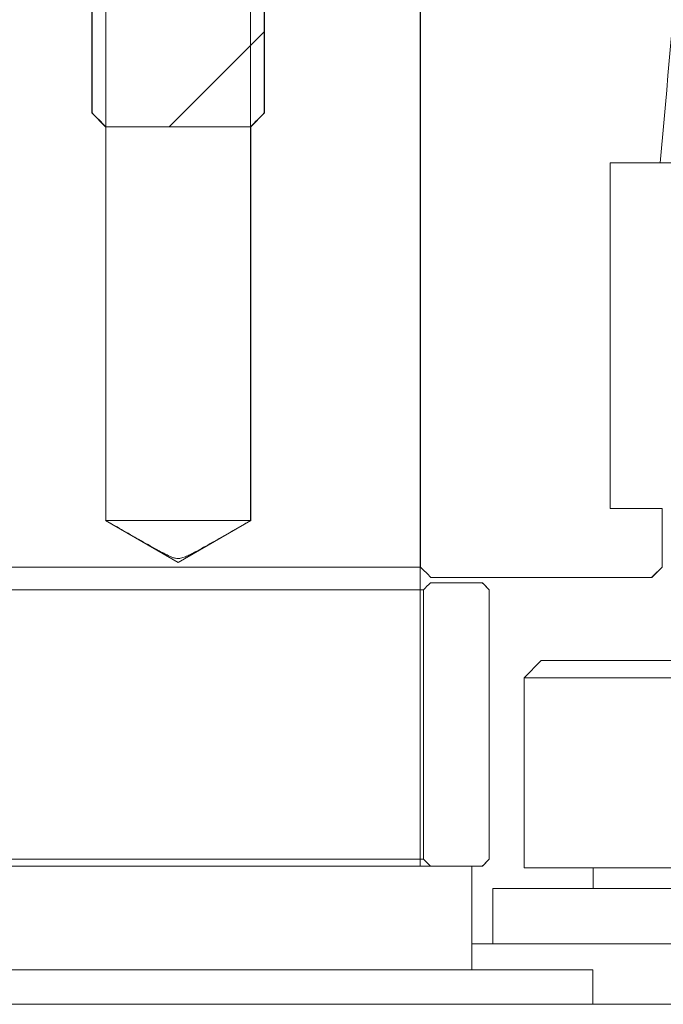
# Model space of a CAD drawing. Header units: millimetres. Extents: x 4 to 1188, y 1 to 840.
# Tile 236 of 256: x 894.8 to 897.46, y 383.73 to 387.8. Entities that reach past the tile are written whole.
import ezdxf

# ---------------------------------------------------------------- set-up
doc = ezdxf.new("R2010")
doc.units = ezdxf.units.MM
doc.layers.add('1', color=7, linetype='Continuous')

msp = doc.modelspace()

# ---------------------------------------------------------------- hatches: boundary and pattern name
at = {"layer": '1', "linetype": 'Continuous', "lineweight": 35}
h = msp.add_hatch(dxfattribs=at)
h.set_pattern_fill('ANSI31', color=154, scale=1.55, angle=-2.13e-14, style=0)
h.paths.add_polyline_path([(895.7425, 389.9045), (895.7425, 390.3616), (896.0633, 390.3616), (896.0633, 389.6473), (895.8128, 389.6473), (895.8128, 387.3616), (895.1008, 387.3616), (895.1008, 389.6473), (894.8504, 389.6473), (894.8504, 390.3616), (895.1711, 390.3616), (895.1711, 389.9045)], flags=0)
h = msp.add_hatch(dxfattribs=at)
h.set_pattern_fill('ANSI31', color=154, scale=1.55, angle=89.9544, style=0)
h.paths.add_polyline_path([(892.2414, 387.6408), (892.2414, 389.6408), (892.457, 389.6408), (892.457, 389.0694), (892.7806, 389.0694), (892.7806, 387.6408)], flags=0)
edge = h.paths.add_edge_path(flags=0)
edge.add_line((897.6173, 389.0694), (897.7806, 389.0694))
edge.add_line((897.7806, 389.0694), (897.7806, 387.6408))
edge.add_line((897.7806, 387.6408), (897.4923, 387.6408))
edge.add_spline(control_points=[(897.4923, 387.6408), (897.534, 388.117), (897.5757, 388.5932), (897.6173, 389.0694)], knot_values=[0, 0, 0, 0, 1, 1, 1, 1], degree=3, periodic=0)
edge = h.paths.add_edge_path(flags=0)
edge.add_line((893.133, 389.0694), (893.2963, 389.0694))
edge.add_spline(control_points=[(893.2963, 389.0694), (893.3003, 389.0234), (893.3044, 388.9773), (893.346, 388.5011), (893.3837, 388.071), (893.4213, 387.6408)], knot_values=[0, 0, 0, 0, 0.096711, 0.096711, 1, 1, 1, 1], degree=3, periodic=0)
edge.add_line((893.4213, 387.6408), (893.133, 387.6408))
edge.add_line((893.133, 387.6408), (893.133, 389.0694))
edge = h.paths.add_edge_path(flags=0)
edge.add_line((899.4542, 387.6433), (899.3816, 389.6408))
edge.add_line((899.3816, 389.6408), (899.8353, 389.6408))
edge.add_spline(control_points=[(899.8353, 389.6408), (899.8829, 389.5932), (899.9305, 389.5456), (899.9782, 389.498)], knot_values=[0, 0, 0, 0, 1, 1, 1, 1], degree=3, periodic=0)
edge.add_line((899.9782, 389.498), (899.9782, 389.3123))
edge.add_line((899.9782, 389.3123), (899.5424, 389.3123))
edge.add_line((899.5424, 389.3123), (899.5568, 388.9266))
edge.add_line((899.5568, 388.9266), (899.5996, 387.7837))
edge.add_spline(control_points=[(899.5996, 387.7837), (899.552, 387.7361), (899.5043, 387.6885), (899.4542, 387.6433)], knot_values=[0, 0, 0, 0, 1, 1, 1, 1], degree=3, periodic=0)
edge = h.paths.add_edge_path(flags=0)
edge.add_line((891.3712, 389.3123), (890.9355, 389.3123))
edge.add_line((890.9355, 389.3123), (890.9355, 389.498))
edge.add_spline(control_points=[(890.9355, 389.498), (890.9831, 389.5456), (891.0307, 389.5932), (891.0783, 389.6408)], knot_values=[0, 0, 0, 0, 1, 1, 1, 1], degree=3, periodic=0)
edge.add_line((891.0783, 389.6408), (891.5294, 389.6408))
edge.add_line((891.5294, 389.6408), (891.4594, 387.6432))
edge.add_spline(control_points=[(891.4594, 387.6432), (891.4093, 387.6885), (891.3617, 387.7361), (891.3141, 387.7837)], knot_values=[0, 0, 0, 0, 1, 1, 1, 1], degree=3, periodic=0)
edge.add_line((891.3141, 387.7837), (891.3568, 388.9266))
edge.add_line((891.3568, 388.9266), (891.3712, 389.3123))
h.paths.add_polyline_path([(898.4567, 389.0694), (898.4567, 389.6408), (898.6723, 389.6408), (898.6723, 387.6408), (898.133, 387.6408), (898.133, 389.0694)], flags=0)
h = msp.add_hatch(dxfattribs=at)
h.set_pattern_fill('ANSI31', color=154, scale=1.55, angle=-2.13e-14, style=0)
h.paths.add_polyline_path([(892.5284, 389.5694), (892.7301, 389.5694), (892.7301, 389.1408), (892.5284, 389.1408)], flags=0)
edge = h.paths.add_edge_path(flags=0)
edge.add_line((897.4566, 385.498), (896.4585, 385.498))
edge.add_line((896.4585, 385.498), (896.4585, 388.9266))
edge.add_line((896.4585, 388.9266), (897.2423, 388.9266))
edge.add_line((897.2423, 388.9266), (897.2423, 389.5694))
edge.add_line((897.2423, 389.5694), (897.7301, 389.5694))
edge.add_line((897.7301, 389.5694), (897.6854, 389.1408))
edge.add_spline(control_points=[(897.6854, 389.1408), (897.562, 388.498), (897.5057, 387.8551), (897.4495, 387.2123)], knot_values=[0, 0, 0, 0, 1, 1, 1, 1], degree=3, periodic=0)
edge.add_line((897.4495, 387.2123), (897.2423, 387.2123))
edge.add_line((897.2423, 387.2123), (897.2423, 385.7837))
edge.add_line((897.2423, 385.7837), (897.4566, 385.7837))
edge.add_line((897.4566, 385.7837), (897.4566, 385.498))
edge = h.paths.add_edge_path(flags=0)
edge.add_line((893.6713, 387.2123), (893.4642, 387.2123))
edge.add_spline(control_points=[(893.4642, 387.2123), (893.4079, 387.8551), (893.3517, 388.498), (893.2264, 389.1408)], knot_values=[0, 0, 0, 0, 1, 1, 1, 1], degree=3, periodic=0)
edge.add_line((893.2264, 389.1408), (893.1805, 389.5694))
edge.add_line((893.1805, 389.5694), (893.6713, 389.5694))
edge.add_line((893.6713, 389.5694), (893.6713, 388.9266))
edge.add_line((893.6713, 388.9266), (894.4551, 388.9266))
edge.add_line((894.4551, 388.9266), (894.4551, 385.498))
edge.add_line((894.4551, 385.498), (893.457, 385.498))
edge.add_line((893.457, 385.498), (893.457, 385.7837))
edge.add_line((893.457, 385.7837), (893.6713, 385.7837))
edge.add_line((893.6713, 385.7837), (893.6713, 387.2123))
h.paths.add_polyline_path([(898.1836, 389.5694), (898.3852, 389.5694), (898.3852, 389.1408), (898.1836, 389.1408)], flags=0)

# ---------------------------------------------------------------- linework, layer by layer
at = {"layer": '1', "color": 154, "linetype": 'Continuous', "lineweight": 13}
for p, q in [((895.0997, 389.6473), (895.0997, 387.4188)), ((895.1008, 387.4188), (895.1008, 389.6473)), ((895.8128, 389.6473), (895.8128, 387.4188)), ((896.4585, 385.5408), (896.4585, 388.8837)), ((896.4564, 384.3045), (896.4564, 388.5902)), ((896.4564, 384.3045), (896.4564, 388.5902)), ((896.4564, 384.3045), (896.4564, 388.5902)), ((896.4568, 388.5902), (896.4568, 384.3045)), ((896.4568, 388.5902), (896.4568, 384.3045)), ((896.4568, 384.3045), (896.4568, 388.5902)), ((896.4568, 388.5902), (896.4568, 384.3045)), ((896.4568, 384.3045), (896.4568, 388.5902)), ((896.4568, 384.3045), (896.4568, 388.5902)), ((895.814, 387.4188), (895.814, 388.5045)), ((895.1582, 388.4473), (895.1582, 385.733)), ((895.1582, 388.4473), (895.1582, 385.733)), ((895.1582, 388.4473), (895.1582, 385.733)), ((895.7554, 385.733), (895.7554, 388.4473)), ((895.7554, 385.733), (895.7554, 388.4473)), ((895.7554, 385.733), (895.7554, 388.4473)), ((895.0997, 387.4188), (895.1568, 387.3616)), ((895.1008, 387.4188), (895.0997, 387.4188)), ((895.7568, 387.3616), (895.814, 387.4188)), ((895.814, 387.4188), (895.8128, 387.4188)), ((895.1568, 387.3616), (895.1582, 387.3616)), ((895.7554, 387.3616), (895.1582, 387.3616)), ((895.7554, 387.3616), (895.7568, 387.3616)), ((895.7568, 385.733), (895.7568, 387.3616)), ((895.7568, 385.733), (895.7568, 387.3616)), ((895.7568, 387.3616), (895.7568, 385.733)), ((895.7568, 385.733), (895.7568, 387.3616)), ((895.7568, 387.3616), (895.7568, 385.733)), ((895.7568, 387.3616), (895.7568, 385.733)), ((897.4495, 387.2123), (897.2423, 387.2123)), ((897.2423, 387.2123), (897.2423, 385.7837)), ((897.2425, 385.7837), (897.2425, 387.2123)), ((897.4497, 387.2123), (897.5282, 387.2123)), ((897.2423, 385.7837), (897.4566, 385.7837)), ((897.4566, 385.7837), (897.4566, 385.5408)), ((897.4568, 385.5408), (897.4568, 385.7837)), ((895.4568, 385.5598), (895.1568, 385.733)), ((895.1568, 385.733), (895.4568, 385.5598)), ((895.4568, 385.5598), (895.1568, 385.733)), ((895.1568, 385.733), (895.1582, 385.733)), ((895.1582, 385.733), (895.1568, 385.733)), ((895.1568, 385.733), (895.7554, 385.733)), ((895.1568, 385.733), (895.4568, 385.5598)), ((895.1582, 385.733), (895.1568, 385.733)), ((895.1582, 385.733), (895.1568, 385.733)), ((895.1568, 385.733), (895.4568, 385.5598)), ((895.1568, 385.733), (895.1582, 385.733)), ((895.4568, 385.5598), (895.1568, 385.733)), ((895.1568, 385.733), (895.1582, 385.733)), ((895.1582, 385.733), (895.7554, 385.733)), ((895.7554, 385.733), (895.1582, 385.733)), ((895.1582, 385.733), (895.7554, 385.733)), ((895.7554, 385.733), (895.1582, 385.733)), ((895.7554, 385.733), (895.1582, 385.733)), ((895.7568, 385.733), (895.4568, 385.5598)), ((895.4568, 385.5598), (895.7568, 385.733)), ((895.7568, 385.733), (895.4568, 385.5598)), ((895.4568, 385.5598), (895.7568, 385.733)), ((895.4568, 385.5598), (895.7568, 385.733)), ((895.7568, 385.733), (895.4568, 385.5598)), ((895.7554, 385.733), (895.7568, 385.733)), ((895.7568, 385.733), (895.7554, 385.733)), ((895.7568, 385.733), (895.7554, 385.733)), ((895.7568, 385.733), (895.7554, 385.733)), ((895.7554, 385.733), (895.7568, 385.733)), ((895.7554, 385.733), (895.7568, 385.733)), ((896.4585, 385.5408), (894.4551, 385.5408)), ((897.414, 385.498), (897.4568, 385.5408)), ((897.4137, 385.498), (896.5014, 385.498)), ((896.4707, 385.4473), (894.5376, 385.4473)), ((896.4707, 384.333), (896.4707, 385.4473)), ((896.4993, 385.4759), (896.7136, 385.4759)), ((896.714, 385.4759), (896.7136, 385.4759)), ((896.7425, 385.4473), (896.714, 385.4759)), ((896.7422, 385.4473), (896.7422, 384.333)), ((896.7425, 385.4473), (896.7422, 385.4473)), ((896.7425, 384.333), (896.7425, 385.4473)), ((896.9577, 385.1545), (896.8863, 385.083)), ((898.2435, 385.1545), (896.9577, 385.1545)), ((896.8863, 385.083), (896.8863, 384.2973)), ((898.3149, 385.083), (896.8863, 385.083)), ((894.4429, 384.333), (896.4707, 384.333)), ((894.4572, 384.3045), (896.4564, 384.3045)), ((894.4572, 384.3045), (896.4564, 384.3045)), ((894.4572, 384.3045), (896.4564, 384.3045)), ((896.4564, 384.3045), (896.6708, 384.3045)), ((896.4564, 384.3045), (896.6708, 384.3045)), ((896.4564, 384.3045), (896.6708, 384.3045)), ((896.4568, 384.3045), (896.4564, 384.3045)), ((896.4568, 384.3045), (896.4564, 384.3045)), ((896.4568, 384.3045), (896.4564, 384.3045)), ((896.7136, 384.3045), (896.4993, 384.3045)), ((896.6708, 383.8759), (896.6708, 384.3045)), ((896.6708, 383.8759), (896.6708, 384.3045)), ((896.6708, 383.8759), (896.6708, 384.3045)), ((896.6708, 384.3045), (896.6711, 384.3045)), ((896.6708, 384.3045), (896.6711, 384.3045)), ((896.6708, 384.3045), (896.6711, 384.3045)), ((896.6711, 384.3045), (896.6711, 383.8759)), ((896.6711, 384.3045), (896.6711, 383.8759)), ((896.6711, 384.3045), (896.6711, 383.8759)), ((896.6711, 383.8759), (896.6711, 384.3045)), ((896.6711, 383.8759), (896.6711, 384.3045)), ((896.6711, 383.8759), (896.6711, 384.3045)), ((896.7136, 384.3045), (896.714, 384.3045)), ((896.714, 384.3045), (896.7425, 384.333)), ((896.7425, 384.333), (896.7422, 384.333)), ((898.3149, 384.2973), (896.8863, 384.2973)), ((897.172, 384.2973), (897.172, 384.2116)), ((896.7577, 384.2116), (896.7577, 383.983)), ((897.5271, 384.2116), (896.7577, 384.2116)), ((897.6006, 383.983), (896.6711, 383.983)), ((894.2429, 383.8759), (896.6708, 383.8759)), ((894.2429, 383.8759), (896.6708, 383.8759)), ((894.2429, 383.8759), (896.6708, 383.8759)), ((896.6708, 383.8759), (897.1709, 383.8759)), ((896.6708, 383.8759), (897.1709, 383.8759)), ((896.6708, 383.8759), (897.1709, 383.8759)), ((896.6711, 383.8759), (896.6708, 383.8759)), ((896.6711, 383.8759), (896.6708, 383.8759)), ((896.6711, 383.8759), (896.6708, 383.8759)), ((897.1709, 383.733), (897.1709, 383.8759)), ((897.1709, 383.733), (897.1709, 383.8759)), ((897.1709, 383.733), (897.1709, 383.8759)), ((897.1709, 383.8759), (897.1711, 383.8759)), ((897.1709, 383.8759), (897.1711, 383.8759)), ((897.1709, 383.8759), (897.1711, 383.8759)), ((897.1709, 383.8759), (897.1711, 383.8759)), ((897.1709, 383.8759), (897.1711, 383.8759)), ((897.1709, 383.8759), (897.1711, 383.8759)), ((897.1711, 383.8759), (897.1711, 383.733)), ((897.1711, 383.733), (897.1711, 383.8759)), ((897.1711, 383.8759), (897.1711, 383.733)), ((897.1711, 383.733), (897.1711, 383.8759)), ((897.1711, 383.8759), (897.1711, 383.733)), ((897.1711, 383.733), (897.1711, 383.8759)), ((893.7425, 383.733), (897.1711, 383.733)), ((893.7425, 383.733), (897.1711, 383.733)), ((893.7425, 383.733), (897.1711, 383.733)), ((897.1709, 383.733), (898.3138, 383.733)), ((897.1709, 383.733), (898.3138, 383.733)), ((897.1709, 383.733), (898.3138, 383.733)), ((897.1711, 383.733), (897.1709, 383.733)), ((897.1711, 383.733), (897.1709, 383.733)), ((897.1711, 383.733), (897.1709, 383.733))]:
    msp.add_line(p, q, dxfattribs=at)
for points in [[(897.6182, 389.1408), (897.562, 388.498), (897.5057, 387.8551), (897.4495, 387.2123)], [(895.1582, 387.3616), (895.1391, 387.3807), (895.12, 387.3997), (895.1008, 387.4188)], [(895.8128, 387.4188), (895.7937, 387.3997), (895.7745, 387.3807), (895.7554, 387.3616)], [(896.5014, 385.498), (896.4871, 385.5123), (896.4728, 385.5266), (896.4585, 385.5408)], [(897.4566, 385.5408), (897.4423, 385.5266), (897.428, 385.5123), (897.4137, 385.498)], [(896.4707, 385.4473), (896.4802, 385.4569), (896.4897, 385.4664), (896.4993, 385.4759)], [(896.7136, 385.4759), (896.7232, 385.4664), (896.7327, 385.4569), (896.7422, 385.4473)], [(896.4993, 384.3045), (896.4897, 384.314), (896.4802, 384.3235), (896.4707, 384.333)], [(896.7422, 384.333), (896.7327, 384.3235), (896.7232, 384.314), (896.7136, 384.3045)]]:
    msp.add_open_spline(points, degree=3, dxfattribs=at)
for points, degree, knots in [([(895.1582, 385.733), (895.1826, 385.719), (895.207, 385.705), (895.2557, 385.6771), (895.2801, 385.6632), (895.3168, 385.6424), (895.3291, 385.6355), (895.3536, 385.6217), (895.3659, 385.6149), (895.3844, 385.6048), (895.3906, 385.6015), (895.403, 385.5951), (895.4093, 385.5919), (895.4188, 385.5874), (895.422, 385.5859), (895.4285, 385.5832), (895.4318, 385.5819), (895.4368, 385.5801), (895.4385, 385.5796), (895.4419, 385.5786), (895.4436, 385.5782), (895.4487, 385.5771), (895.4522, 385.5766), (895.4575, 385.5765), (895.4593, 385.5766), (895.4628, 385.5769), (895.4646, 385.5771), (895.4698, 385.578), (895.4732, 385.579), (895.4799, 385.5811), (895.4832, 385.5824), (895.4898, 385.5851), (895.493, 385.5866), (895.5026, 385.591), (895.5089, 385.5942), (895.5215, 385.6007), (895.5277, 385.604), (895.5464, 385.6141), (895.5588, 385.621), (895.5834, 385.6348), (895.5958, 385.6418), (895.6327, 385.6627), (895.6572, 385.6767), (895.7064, 385.7049), (895.7309, 385.7189), (895.7554, 385.733)], 3, [0, 0, 0, 0, 0.125, 0.125, 0.25, 0.25, 0.3125, 0.3125, 0.375, 0.375, 0.40625, 0.40625, 0.4375, 0.4375, 0.453125, 0.453125, 0.46875, 0.46875, 0.476562, 0.476562, 0.484375, 0.484375, 0.5, 0.5, 0.507812, 0.507812, 0.515625, 0.515625, 0.53125, 0.53125, 0.546875, 0.546875, 0.5625, 0.5625, 0.59375, 0.59375, 0.625, 0.625, 0.6875, 0.6875, 0.75, 0.75, 0.875, 0.875, 1, 1, 1, 1]), ([(895.1582, 385.733), (895.1826, 385.719), (895.207, 385.705), (895.2557, 385.6771), (895.2801, 385.6632), (895.3168, 385.6424), (895.3291, 385.6355), (895.3536, 385.6217), (895.3659, 385.6149), (895.3844, 385.6048), (895.3906, 385.6015), (895.403, 385.5951), (895.4093, 385.5919), (895.4188, 385.5874), (895.422, 385.5859), (895.4285, 385.5832), (895.4318, 385.5819), (895.4368, 385.5801), (895.4385, 385.5796), (895.4419, 385.5786), (895.4436, 385.5782), (895.4487, 385.5771), (895.4522, 385.5766), (895.4575, 385.5765), (895.4593, 385.5766), (895.4628, 385.5769), (895.4646, 385.5771), (895.4698, 385.578), (895.4732, 385.579), (895.4799, 385.5811), (895.4832, 385.5824), (895.4898, 385.5851), (895.493, 385.5866), (895.5026, 385.591), (895.5089, 385.5942), (895.5215, 385.6007), (895.5277, 385.604), (895.5464, 385.6141), (895.5588, 385.621), (895.5834, 385.6348), (895.5958, 385.6418), (895.6327, 385.6627), (895.6572, 385.6767), (895.7064, 385.7049), (895.7309, 385.7189), (895.7554, 385.733)], 3, [0, 0, 0, 0, 0.125, 0.125, 0.25, 0.25, 0.3125, 0.3125, 0.375, 0.375, 0.40625, 0.40625, 0.4375, 0.4375, 0.453125, 0.453125, 0.46875, 0.46875, 0.476562, 0.476562, 0.484375, 0.484375, 0.5, 0.5, 0.507812, 0.507812, 0.515625, 0.515625, 0.53125, 0.53125, 0.546875, 0.546875, 0.5625, 0.5625, 0.59375, 0.59375, 0.625, 0.625, 0.6875, 0.6875, 0.75, 0.75, 0.875, 0.875, 1, 1, 1, 1]), ([(895.1582, 385.733), (895.1826, 385.719), (895.207, 385.705), (895.2557, 385.6771), (895.2801, 385.6632), (895.3168, 385.6424), (895.3291, 385.6355), (895.3536, 385.6217), (895.3659, 385.6149), (895.3844, 385.6048), (895.3906, 385.6015), (895.403, 385.5951), (895.4093, 385.5919), (895.4188, 385.5874), (895.422, 385.5859), (895.4285, 385.5832), (895.4318, 385.5819), (895.4368, 385.5801), (895.4385, 385.5796), (895.4419, 385.5786), (895.4436, 385.5782), (895.4487, 385.5771), (895.4522, 385.5766), (895.4575, 385.5765), (895.4593, 385.5766), (895.4628, 385.5769), (895.4646, 385.5771), (895.4698, 385.578), (895.4732, 385.579), (895.4799, 385.5811), (895.4832, 385.5824), (895.4898, 385.5851), (895.493, 385.5866), (895.5026, 385.591), (895.5089, 385.5942), (895.5215, 385.6007), (895.5277, 385.604), (895.5464, 385.6141), (895.5588, 385.621), (895.5834, 385.6348), (895.5958, 385.6418), (895.6327, 385.6627), (895.6572, 385.6767), (895.7064, 385.7049), (895.7309, 385.7189), (895.7554, 385.733)], 3, [0, 0, 0, 0, 0.125, 0.125, 0.25, 0.25, 0.3125, 0.3125, 0.375, 0.375, 0.40625, 0.40625, 0.4375, 0.4375, 0.453125, 0.453125, 0.46875, 0.46875, 0.476562, 0.476562, 0.484375, 0.484375, 0.5, 0.5, 0.507812, 0.507812, 0.515625, 0.515625, 0.53125, 0.53125, 0.546875, 0.546875, 0.5625, 0.5625, 0.59375, 0.59375, 0.625, 0.625, 0.6875, 0.6875, 0.75, 0.75, 0.875, 0.875, 1, 1, 1, 1]), ([(894.4568, 384.3045), (894.4568, 384.3045), (894.4664, 384.3045), (894.4953, 384.3045), (894.5707, 384.3045), (894.6801, 384.3045), (894.8194, 384.3045), (894.9832, 384.3045), (895.1652, 384.3045), (895.3584, 384.3045), (895.5554, 384.3045), (895.7486, 384.3045), (895.9306, 384.3045), (896.0943, 384.3045), (896.2336, 384.3045), (896.343, 384.3045), (896.4184, 384.3045), (896.4472, 384.3045), (896.4568, 384.3045), (896.4568, 384.3045)], 2, [0, 0, 0, 0.031254, 0.062508, 0.125015, 0.187523, 0.25003, 0.312538, 0.375045, 0.437553, 0.50006, 0.562568, 0.625075, 0.687583, 0.75009, 0.812598, 0.875105, 0.937613, 0.968866, 1, 1, 1]), ([(894.4568, 384.3045), (894.4568, 384.3045), (894.4664, 384.3045), (894.4953, 384.3045), (894.5707, 384.3045), (894.6801, 384.3045), (894.8194, 384.3045), (894.9832, 384.3045), (895.1652, 384.3045), (895.3584, 384.3045), (895.5554, 384.3045), (895.7486, 384.3045), (895.9306, 384.3045), (896.0943, 384.3045), (896.2336, 384.3045), (896.343, 384.3045), (896.4184, 384.3045), (896.4472, 384.3045), (896.4568, 384.3045), (896.4568, 384.3045)], 2, [0, 0, 0, 0.031254, 0.062508, 0.125015, 0.187523, 0.25003, 0.312538, 0.375045, 0.437553, 0.50006, 0.562568, 0.625075, 0.687583, 0.75009, 0.812598, 0.875105, 0.937613, 0.968866, 1, 1, 1]), ([(894.4568, 384.3045), (894.4568, 384.3045), (894.4664, 384.3045), (894.4953, 384.3045), (894.5707, 384.3045), (894.6801, 384.3045), (894.8194, 384.3045), (894.9832, 384.3045), (895.1652, 384.3045), (895.3584, 384.3045), (895.5554, 384.3045), (895.7486, 384.3045), (895.9306, 384.3045), (896.0943, 384.3045), (896.2336, 384.3045), (896.343, 384.3045), (896.4184, 384.3045), (896.4472, 384.3045), (896.4568, 384.3045), (896.4568, 384.3045)], 2, [0, 0, 0, 0.031254, 0.062508, 0.125015, 0.187523, 0.25003, 0.312538, 0.375045, 0.437553, 0.50006, 0.562568, 0.625075, 0.687583, 0.75009, 0.812598, 0.875105, 0.937613, 0.968866, 1, 1, 1]), ([(894.2425, 383.8759), (894.2425, 383.8759), (894.2542, 383.8759), (894.2892, 383.8759), (894.3808, 383.8759), (894.5137, 383.8759), (894.6828, 383.8759), (894.8817, 383.8759), (895.1027, 383.8759), (895.3373, 383.8759), (895.5765, 383.8759), (895.8111, 383.8759), (896.0321, 383.8759), (896.231, 383.8759), (896.4001, 383.8759), (896.5329, 383.8759), (896.6245, 383.8759), (896.6595, 383.8759), (896.6711, 383.8759), (896.6711, 383.8759)], 2, [0, 0, 0, 0.031253, 0.062506, 0.125013, 0.187519, 0.250026, 0.312532, 0.375039, 0.437545, 0.500052, 0.562558, 0.625064, 0.687571, 0.750077, 0.812584, 0.87509, 0.937597, 0.96885, 1, 1, 1]), ([(894.2425, 383.8759), (894.2425, 383.8759), (894.2542, 383.8759), (894.2892, 383.8759), (894.3808, 383.8759), (894.5137, 383.8759), (894.6828, 383.8759), (894.8817, 383.8759), (895.1027, 383.8759), (895.3373, 383.8759), (895.5765, 383.8759), (895.8111, 383.8759), (896.0321, 383.8759), (896.231, 383.8759), (896.4001, 383.8759), (896.5329, 383.8759), (896.6245, 383.8759), (896.6595, 383.8759), (896.6711, 383.8759), (896.6711, 383.8759)], 2, [0, 0, 0, 0.031253, 0.062506, 0.125013, 0.187519, 0.250026, 0.312532, 0.375039, 0.437545, 0.500052, 0.562558, 0.625064, 0.687571, 0.750077, 0.812584, 0.87509, 0.937597, 0.96885, 1, 1, 1]), ([(894.2425, 383.8759), (894.2425, 383.8759), (894.2542, 383.8759), (894.2892, 383.8759), (894.3808, 383.8759), (894.5137, 383.8759), (894.6828, 383.8759), (894.8817, 383.8759), (895.1027, 383.8759), (895.3373, 383.8759), (895.5765, 383.8759), (895.8111, 383.8759), (896.0321, 383.8759), (896.231, 383.8759), (896.4001, 383.8759), (896.5329, 383.8759), (896.6245, 383.8759), (896.6595, 383.8759), (896.6711, 383.8759), (896.6711, 383.8759)], 2, [0, 0, 0, 0.031253, 0.062506, 0.125013, 0.187519, 0.250026, 0.312532, 0.375039, 0.437545, 0.500052, 0.562558, 0.625064, 0.687571, 0.750077, 0.812584, 0.87509, 0.937597, 0.96885, 1, 1, 1]), ([(893.7425, 383.733), (893.7425, 383.733), (893.759, 383.733), (893.8085, 383.733), (893.9377, 383.733), (894.1254, 383.733), (894.3642, 383.733), (894.6449, 383.733), (894.9569, 383.733), (895.2881, 383.733), (895.6258, 383.733), (895.957, 383.733), (896.269, 383.733), (896.5497, 383.733), (896.7885, 383.733), (896.9761, 383.733), (897.1053, 383.733), (897.1547, 383.733), (897.1711, 383.733), (897.1711, 383.733)], 2, [0, 0, 0, 0.03125, 0.0625, 0.125, 0.1875, 0.25, 0.3125, 0.375, 0.4375, 0.5, 0.5625, 0.625, 0.6875, 0.75, 0.8125, 0.875, 0.9375, 0.96875, 1, 1, 1]), ([(893.7425, 383.733), (893.7425, 383.733), (893.759, 383.733), (893.8085, 383.733), (893.9377, 383.733), (894.1254, 383.733), (894.3642, 383.733), (894.6449, 383.733), (894.9569, 383.733), (895.2881, 383.733), (895.6258, 383.733), (895.957, 383.733), (896.269, 383.733), (896.5497, 383.733), (896.7885, 383.733), (896.9761, 383.733), (897.1053, 383.733), (897.1547, 383.733), (897.1711, 383.733), (897.1711, 383.733)], 2, [0, 0, 0, 0.03125, 0.0625, 0.125, 0.1875, 0.25, 0.3125, 0.375, 0.4375, 0.5, 0.5625, 0.625, 0.6875, 0.75, 0.8125, 0.875, 0.9375, 0.96875, 1, 1, 1]), ([(893.7425, 383.733), (893.7425, 383.733), (893.759, 383.733), (893.8085, 383.733), (893.9377, 383.733), (894.1254, 383.733), (894.3642, 383.733), (894.6449, 383.733), (894.9569, 383.733), (895.2881, 383.733), (895.6258, 383.733), (895.957, 383.733), (896.269, 383.733), (896.5497, 383.733), (896.7885, 383.733), (896.9761, 383.733), (897.1053, 383.733), (897.1547, 383.733), (897.1711, 383.733), (897.1711, 383.733)], 2, [0, 0, 0, 0.03125, 0.0625, 0.125, 0.1875, 0.25, 0.3125, 0.375, 0.4375, 0.5, 0.5625, 0.625, 0.6875, 0.75, 0.8125, 0.875, 0.9375, 0.96875, 1, 1, 1])]:
    msp.add_open_spline(points, degree=degree, knots=knots, dxfattribs=at)

doc.saveas('drawing.dxf')
